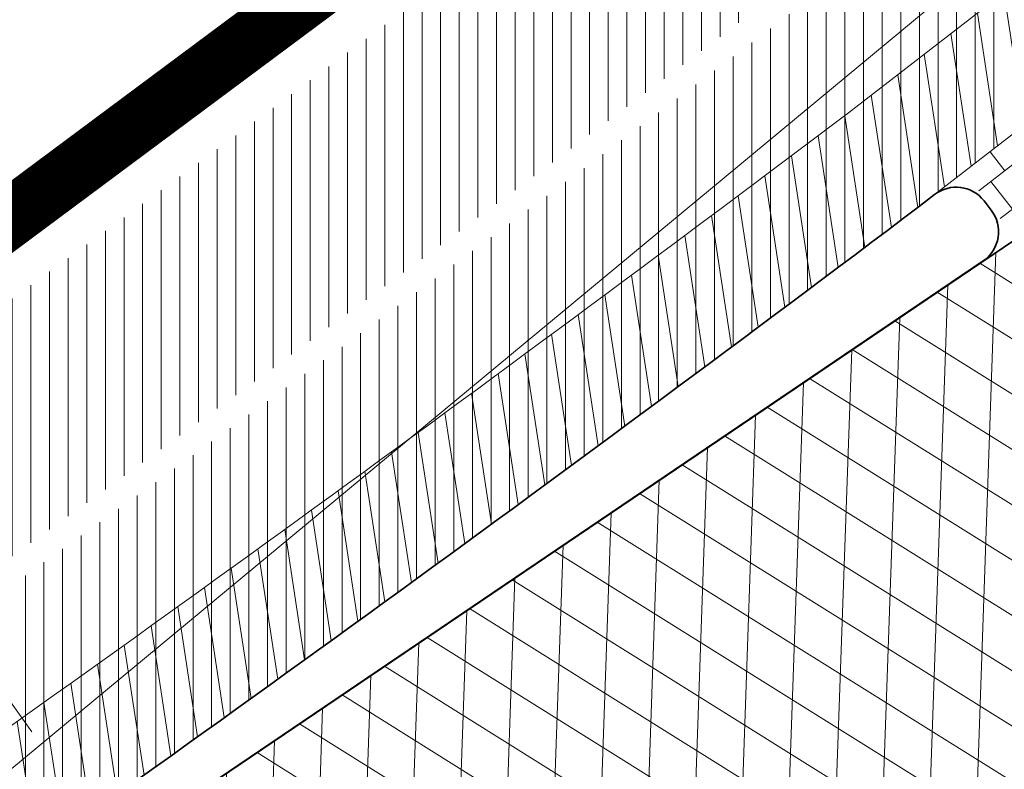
# Model space of a CAD drawing. Header units: metres. Extents: x 195696 to 514079, y 327475 to 328989.
# Tile 3 of 256: x 195833.59 to 195841.98, y 327559.27 to 327565.66. Entities that reach past the tile are written whole.
import ezdxf

# ---------------------------------------------------------------- set-up
doc = ezdxf.new("R2010")
doc.units = ezdxf.units.M
doc.linetypes.add('CENTER2', pattern=[1.125, 0.75, -0.125, 0.125, -0.125])
doc.linetypes.add('VW-1-1_STREEP', pattern=[2, 1, -1])
for name, color, linetype, lineweight in [('B-WE-RI-GWA-G', 30, 'Continuous', 18), ('N-WE-GR-GRAS-A-250', 62, 'Continuous', 18), ('N-WE-KG-WERKGRENS-200-G', 14, 'CENTER2', 35), ('N-WE-VH-GESLOTENVERHARDING-A-200', 252, 'Continuous', 18), ('N-WE-VH-HERSTRATEN-A-250', 252, 'Continuous', 18), ('N-WE-VH-KANTOPSLUITING_VOORKANTBAND-G', 2, 'Continuous', 35), ('N-WE-VH-KANTVERHARDING-G', 5, 'Continuous', 35), ('N-WE-VH-TEGEL-A', 252, 'Continuous', 18), ('N-WE-VH-VERHARDING_TEGEL-A', 254, 'Continuous', 5), ('N-WE-VW-MARKERING_LANGS_STREEP_11_010-G', 250, 'VW-1-1_STREEP', 13)]:
    doc.layers.add(name, color=color, linetype=linetype, lineweight=lineweight)
doc.layers.add('N-WE-VH-GESLOTENVERHARDING_ASFALT_ROOD-A', color=7, linetype='Continuous', lineweight=18, true_color=0xf2beba)
pattern_1 = [(90, (171.4512025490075, 74.11865817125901), (-0.15875, 0), [])]
pattern_2 = [(90, (156401.089197, 432280.567131), (-0.15875, 0), [])]

msp = doc.modelspace()

# ---------------------------------------------------------------- hatches: boundary and pattern name
at = {"layer": 'N-WE-GR-GRAS-A-250', "lineweight": 0}
h = msp.add_hatch(dxfattribs=at)
h.set_pattern_fill('AGR-GRAS_02-SO', color=256, scale=0.05, pattern_type=2)
h.set_pattern_definition([(0, (0, 0), (0.5, 0.5), [0.125, -0.375]), (0, (0.275, 0.3), (0.5, 0.5), [0.125, -0.375]), (90, (0.05, 0.175), (-0.5, 0.5), [0.125, -0.375]), (90, (0.25, 0.35), (-0.5, 0.5), [0.125, -0.375]), (45, (0.1, 0.35), (0, 0.5000000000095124), [0.125, -0.582106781]), (135, (0.275, 0), (-0.5000000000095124, 0), [0.125, -0.582106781]), (26.56505119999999, (0.125, 0.15), (0.5000000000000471, 2.000322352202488e-10), [0.125, -0.9930339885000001]), (26.56505119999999, (0.35, 0.4), (0.5000000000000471, 2.000322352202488e-10), [0.125, -0.9930339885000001]), (63.43494882, (0.35, 0), (2.54993137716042e-11, 0.500000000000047), [0.125, -0.9930339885]), (63.43494882, (0.125, 0.225), (2.54993137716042e-11, 0.500000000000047), [0.125, -0.9930339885]), (63.43494882, (0.3, 0.1), (2.54993137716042e-11, 0.500000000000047), [0.125, -0.9930339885]), (116.5650512, (0, 0.275), (-2.000324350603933e-10, 0.500000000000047), [0.125, -0.9930339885]), (153.43494882, (0.1, 0.07500000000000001), (-0.500000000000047, 2.549949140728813e-11), [0.125, -0.9930339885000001])])
edge = h.paths.add_edge_path()
edge.add_arc((195846.2339292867, 327553.1207627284), 0.3000000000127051, 306.9699804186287, 396.2095109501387)
edge.add_line((195846.4759879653, 327553.2979846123), (195844.4150939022, 327556.1128587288))
edge.add_arc((195844.1730352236, 327555.9356368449), 0.3000000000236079, 36.20951096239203, 124.0598746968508)
edge.add_line((195844.0050175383, 327556.1841726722), (195834.2031076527, 327549.5577871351))
edge.add_arc((195834.371125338, 327549.3092513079), 0.299999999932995, 124.0598746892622, 214.4352624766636)
edge.add_line((195834.1236956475, 327549.1396088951), (195836.3052326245, 327545.9577570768))
edge.add_arc((195836.5526623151, 327546.1273994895), 0.299999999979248, 214.4352624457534, 304.7497029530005)
edge.add_arc((195662.8349918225, 327796.8008017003), 305.2835792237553, 304.72214121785, 306.0235084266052)
edge.add_arc((195665.4391963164, 327793.3052013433), 300.9248493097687, 306.0139132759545, 306.9699803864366)
edge = h.paths.add_edge_path()
edge.add_arc((195855.4803686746, 327560.0544283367), 0.299999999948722, 217.656959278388, 307.123550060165)
edge.add_arc((195722.9404570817, 327735.1539659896), 219.9057290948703, 307.1235500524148, 308.9182578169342)
edge.add_arc((195719.7593388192, 327739.0174507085), 224.9101050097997, 308.9304764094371, 309.5099233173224)
edge.add_arc((195862.6589496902, 327565.7275188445), 0.3000000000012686, 309.5099224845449, 399.0484551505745)
edge.add_line((195862.8919337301, 327565.9165120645), (195861.4747292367, 327567.66359076))
edge.add_arc((195861.2417451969, 327567.4745975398), 0.3000000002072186, 39.04845519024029, 124.0598746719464)
edge.add_line((195861.0737275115, 327567.7231333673), (195853.5245705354, 327562.6196764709))
edge.add_arc((195853.6925882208, 327562.3711406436), 0.3000000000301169, 124.0598746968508, 217.6569593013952)
edge.add_line((195853.4550834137, 327562.1878608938), (195855.2428638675, 327559.8711485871))
at = {"layer": 'N-WE-VH-GESLOTENVERHARDING-A-200', "lineweight": 0}
h = msp.add_hatch(dxfattribs=at)
h.set_pattern_fill('AVH-GESLOTEN-SOD', color=256, scale=0.2, angle=28, pattern_type=2)
h.set_pattern_definition([(87.99999999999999, (0, 0), (-0.3997563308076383, 0.01395979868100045), []), (148, (0, 0), (-0.2119677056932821, -0.3392192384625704), [])])
edge = h.paths.add_edge_path(flags=16)
edge.add_arc((195880.1655836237, 327588.9528181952), 0.5000000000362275, -53.80848710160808, 41.52320272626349, ccw=False)
edge.add_arc((196043.6446531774, 327405.9312850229), 244.9046723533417, 131.7833411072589, 133.7970645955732)
edge.add_arc((195873.4197754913, 327583.3913420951), 0.9999999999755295, 278.98220693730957, 316.4552622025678, ccw=False)
edge.add_line((195873.5759032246, 327582.4036052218), (195872.9619810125, 327582.3126313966))
edge.add_arc((195872.8153970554, 327583.3018296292), 0.999999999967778, 167.3459649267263, 278.4290134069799, ccw=False)
edge.add_line((195871.8396864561, 327583.5208931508), (195871.9958403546, 327584.2164038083))
edge.add_arc((195872.971550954, 327583.9973402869), 1.000000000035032, 133.7875914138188, 167.3459649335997, ccw=False)
edge.add_arc((196043.1978633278, 327406.4100110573), 246.9964571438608, 133.6290453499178, 133.7875914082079, ccw=False)
edge.add_arc((196043.1462730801, 327406.3608464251), 246.9964572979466, 131.7503220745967, 133.612513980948, ccw=False)
edge.add_arc((195879.0077676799, 327590.2604236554), 0.4999999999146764, 41.52320272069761, 131.7503219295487, ccw=False)
edge.add_line((195879.3821113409, 327590.5918853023), (195880.5399272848, 327589.2842798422))
edge = h.paths.add_edge_path(flags=16)
edge.add_arc((196043.190133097, 327406.4241565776), 244.2339199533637, 122.8853466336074, 123.7748736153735)
edge.add_line((195907.4128906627, 327609.4383139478), (195905.8840875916, 327611.724180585))
edge.add_arc((196043.1939871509, 327406.4174368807), 246.9916345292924, 122.886788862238, 123.77475018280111, ccw=False)
edge.add_arc((195909.6252433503, 327612.9877032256), 1.000000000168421, 103.36408669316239, 122.88678885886, ccw=False)
edge.add_line((195909.3941052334, 327613.9606241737), (195910.5171844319, 327614.2274355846))
edge.add_arc((195910.7483225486, 327613.2545146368), 0.9999999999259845, -38.499182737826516, 103.36408669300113, ccw=False)
edge.add_line((195911.5309395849, 327612.6320111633), (195910.8206145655, 327611.7389840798))
edge.add_arc((195910.037997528, 327612.3614875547), 1.000000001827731, 302.885346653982, 321.50081724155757, ccw=False)
edge = h.paths.add_edge_path()
edge.add_line((195913.8862149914, 327610.1762080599), (195909.2428622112, 327617.4930699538))
edge.add_arc((196043.1978635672, 327406.410011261), 250.0000001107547, 122.3995392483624, 135.5156437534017)
edge.add_arc((195793.493235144, 327651.6600849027), 100.0000000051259, 304.0598747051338, 315.5156437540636, ccw=False)
edge.add_line((195849.4991302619, 327568.8148091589), (195827.0150000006, 327553.5950000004))
edge.add_line((195827.0150000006, 327553.5950000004), (195824.245599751, 327551.7426639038))
edge.add_arc((195796.2426523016, 327593.1653016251), 49.99999981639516, 303.09553133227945, 304.0598746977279, ccw=False)
edge.add_line((195823.5444833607, 327551.2772364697), (195820.0502888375, 327548.9997880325))
edge.add_line((195820.0502888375, 327548.9997880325), (195823.8157983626, 327543.1697717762))
edge.add_line((195823.8157983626, 327543.1697717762), (195823.838999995, 327543.1829999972))
edge.add_line((195823.838999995, 327543.1829999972), (195826.4396693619, 327544.6925664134))
edge.add_arc((195801.339107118, 327587.9356212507), 50.00000016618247, 300.1331522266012, 304.0598747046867)
edge.add_line((195829.3420547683, 327546.512983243), (195860.9751881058, 327567.8979316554))
edge.add_arc((195804.9692930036, 327650.7432073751), 99.99999997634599, 304.059874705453, 314.2752211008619)
edge.add_arc((196043.1978603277, 327406.4100152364), 241.2499949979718, 124.56755402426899, 134.2752211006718, ccw=False)
edge.add_arc((196024.160358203, 327433.4729742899), 208.1635880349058, 122.8422075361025, 124.47901762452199, ccw=False)
edge.add_arc((195884.1512028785, 327650.3735842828), 50.00000000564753, 302.8422075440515, 306.4912659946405)
at = {"layer": 'N-WE-VH-GESLOTENVERHARDING_ASFALT_ROOD-A', "lineweight": 0}
h = msp.add_hatch(dxfattribs=at)
h.set_pattern_fill('ANSI31', color=256, scale=0.05, angle=45)
h.set_pattern_definition(pattern_2)
edge = h.paths.add_edge_path()
edge.add_line((195818.773746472, 327550.9075339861), (195819.7985259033, 327549.2377815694))
edge.add_line((195819.7985259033, 327549.2377815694), (195823.705, 327551.771))
edge.add_line((195823.705, 327551.771), (195826.8300000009, 327553.8330000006))
edge.add_line((195826.8300000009, 327553.8330000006), (195832.346, 327557.594))
edge.add_arc((195653.6780453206, 327812.8300705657), 311.5568804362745, 304.9924277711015, 307.0187332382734)
edge.add_line((195841.259, 327564.071), (195847.2209999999, 327568.683))
edge.add_arc((195712.0656050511, 327739.8902715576), 218.1259054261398, 308.2884642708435, 310.314394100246)
edge.add_line((195853.189, 327573.568), (195851.914, 327575.105))
edge.add_arc((195692.6900484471, 327762.5027168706), 245.9068340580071, 307.0693282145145, 310.3531555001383, ccw=False)
edge.add_arc((195659.3993028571, 327804.774960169), 299.7051212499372, 302.7813460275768, 307.2761801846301, ccw=False)
edge.add_arc((195645.5024205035, 327819.2465907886), 319.4194762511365, 302.8510535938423, 303.47164422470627, ccw=False)
h = msp.add_hatch(dxfattribs=at)
h.set_pattern_fill('ANSI31', color=256, scale=0.05, angle=45)
h.set_pattern_definition(pattern_2)
edge = h.paths.add_edge_path()
edge.add_line((195826.2968413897, 327538.6495733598), (195827.418901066, 327536.8213147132))
edge.add_arc((195762.0058595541, 327638.6619460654), 121.0387549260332, 302.7129534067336, 303.3363106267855)
edge.add_arc((195634.2295277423, 327836.1376615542), 356.2458618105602, 303.0514222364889, 306.9376692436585)
edge.add_line((195848.3140000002, 327551.3940000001), (195855.4639999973, 327556.739999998))
edge.add_arc((195709.6615305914, 327751.6195375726), 243.3852794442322, 306.8026293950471, 308.9615852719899)
edge.add_line((195862.702, 327562.371), (195862.387, 327562.484))
edge.add_line((195862.387, 327562.484), (195861.213, 327563.902))
edge.add_arc((195722.9404572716, 327735.1539657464), 220.1057287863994, 306.95964217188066, 308.91815689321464, ccw=False)
edge.add_line((195855.279540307, 327559.2764545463), (195846.671, 327552.824))
edge.add_arc((195665.4403892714, 327793.3035865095), 301.1228416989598, 306.0139132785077, 307.00246848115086, ccw=False)
edge.add_arc((195662.8349910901, 327796.8008016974), 305.4835796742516, 304.65836770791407, 306.0235051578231, ccw=False)
edge.add_line((195836.558, 327545.523), (195827.773, 327539.589))
edge.add_line((195827.773, 327539.589), (195826.2968413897, 327538.6495733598))
at = {"layer": 'N-WE-VH-HERSTRATEN-A-250', "lineweight": 0}
h = msp.add_hatch(dxfattribs=at)
h.set_pattern_fill('AVH-HERSTRATEN-SOD', color=256, scale=0.25, angle=38.66310676, pattern_type=2)
h.set_pattern_definition([(98.66310675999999, (195818.357, 327548.303), (-0.2471477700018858, -0.03765607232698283), [])])
edge = h.paths.add_edge_path()
edge.add_line((195826.2783230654, 327554.6690768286), (195826.8290088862, 327553.8345020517))
edge.add_line((195826.8290088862, 327553.8345020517), (195832.346, 327557.594))
edge.add_arc((195653.6780453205, 327812.8300705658), 311.5568804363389, 304.9924277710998, 307.0187332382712)
edge.add_line((195841.259, 327564.071), (195847.221, 327568.683))
edge.add_arc((195712.065604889, 327739.8902717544), 218.1259056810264, 308.2884642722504, 310.314394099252)
edge.add_line((195853.189, 327573.568), (195853.754, 327574.049))
edge.add_arc((195712.3829749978, 327739.5865194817), 217.6888537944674, 310.4977237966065, 312.4873520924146)
edge.add_line((195859.416, 327579.057), (195866.002, 327585.185))
edge.add_line((195866.002, 327585.185), (195869.64, 327588.621))
edge.add_arc((195964.4930949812, 327491.5383759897), 135.7282045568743, 130.9431852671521, 134.3344810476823, ccw=False)
edge.add_line((195875.5489999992, 327594.0619999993), (195872.561337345, 327597.5161761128))
edge.add_line((195872.561337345, 327597.5161761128), (195871.805003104, 327596.8619907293))
edge.add_line((195871.805003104, 327596.8619907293), (195874.1418384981, 327594.1602663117))
edge.add_arc((195964.4930949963, 327491.5383759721), 136.7282045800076, 131.3616167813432, 134.3309267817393)
edge.add_line((195868.9472210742, 327589.3421995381), (195865.3180765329, 327585.9145632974))
edge.add_line((195865.3180765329, 327585.9145632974), (195858.7376828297, 327579.7917797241))
edge.add_arc((195712.3829750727, 327739.5865193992), 216.6888536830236, 310.49792906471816, 312.4863159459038, ccw=False)
edge.add_line((195853.1051724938, 327574.8099359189), (195852.5413920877, 327574.3299741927))
edge.add_arc((195712.065604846, 327739.8902718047), 217.1259057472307, 308.28976192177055, 310.3141772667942, ccw=False)
edge.add_line((195846.6052387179, 327569.4709481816), (195840.6520114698, 327564.8657344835))
edge.add_arc((195653.6780453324, 327812.8300705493), 310.5568804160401, 304.99356177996, 307.0175981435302, ccw=False)
edge.add_line((195831.7775672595, 327558.4167527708), (195826.2783230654, 327554.6690768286))
h = msp.add_hatch(dxfattribs=at)
h.set_pattern_fill('AVH-HERSTRATEN-SOD', color=256, scale=0.25, angle=37.14014257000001, pattern_type=2)
h.set_pattern_definition([(97.14014256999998, (195820.5645818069, 327534.0445028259), (-0.2480612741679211, -0.03107417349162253), [])])
edge = h.paths.add_edge_path()
edge.add_line((195827.773, 327539.589), (195828.3236803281, 327538.7542121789))
edge.add_line((195828.3236803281, 327538.7542121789), (195837.122223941, 327544.6973604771))
edge.add_arc((195662.8349903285, 327796.8008011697), 306.483579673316, 304.6573546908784, 306.0235056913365)
edge.add_arc((195665.4461658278, 327793.295785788), 302.1131353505, 306.0139291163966, 307.0022364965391)
edge.add_line((195847.2718073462, 327552.0246050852), (195855.8800486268, 327558.4768354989))
edge.add_arc((195722.9404570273, 327735.153966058), 221.1057291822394, 306.959400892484, 308.9182173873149)
edge.add_arc((195719.7446094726, 327739.0354907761), 226.1333940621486, 308.930402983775, 309.5707465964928)
edge.add_line((195863.7984801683, 327564.723143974), (195872.1462644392, 327571.9359180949))
edge.add_line((195872.1462644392, 327571.9359180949), (195879.6052788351, 327578.6069802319))
edge.add_line((195879.6052788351, 327578.6069802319), (195880.6381110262, 327579.5439538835))
edge.add_line((195880.6381110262, 327579.5439538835), (195883.0298992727, 327576.908932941))
edge.add_line((195883.0298992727, 327576.908932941), (195883.8156375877, 327577.5311504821))
edge.add_line((195883.8156375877, 327577.5311504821), (195880.7066463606, 327580.9563102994))
edge.add_line((195880.7066463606, 327580.9563102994), (195878.936, 327579.35))
edge.add_line((195878.936, 327579.35), (195871.486, 327572.687))
edge.add_line((195871.486, 327572.687), (195863.1530001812, 327565.4870001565))
edge.add_arc((195719.7567011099, 327739.0206877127), 225.1142805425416, 308.93043056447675, 309.5679845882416, ccw=False)
edge.add_arc((195722.9404570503, 327735.1539660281), 220.1057291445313, 306.9596421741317, 308.9182173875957, ccw=False)
edge.add_line((195855.2795403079, 327559.276454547), (195846.6709998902, 327552.8239999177))
edge.add_arc((195665.4404015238, 327793.3035721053), 301.1228228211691, 306.0139133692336, 307.0024682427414, ccw=False)
edge.add_arc((195662.8349901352, 327796.8008014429), 305.4835800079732, 304.6583678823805, 306.023505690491, ccw=False)
edge.add_line((195836.558, 327545.523), (195827.773, 327539.589))
at = {"layer": 'N-WE-VH-TEGEL-A', "lineweight": 0}
h = msp.add_hatch(dxfattribs=at)
h.set_pattern_fill('AVH-TEGEL_300X300_HALFST', color=256, angle=307.72, pattern_type=2)
h.set_pattern_definition([(307.72, (195841.0421373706, 327571.2295413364), (0.3021924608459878, -0.1455325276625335), [0.3, -0.3]), (37.72000000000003, (195841.0421373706, 327571.2295413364), (-0.1835409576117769, 0.237303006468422), [])])
edge = h.paths.add_edge_path()
edge.add_arc((195847.8630548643, 327568.3123077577), 0.4999999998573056, 218.4854944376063, 304.0598747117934, ccw=False)
edge.add_line((195847.4716719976, 327568.0011495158), (195847.3512238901, 327568.1526522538))
edge.add_arc((195847.7426067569, 327568.4638104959), 0.5000000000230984, 137.6455669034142, 218.4854944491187, ccw=False)
edge.add_line((195847.3731110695, 327568.8006679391), (195841.639679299, 327564.3654805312))
edge.add_line((195841.639679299, 327564.3654805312), (195842.0746217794, 327563.7956183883))
edge.add_line((195842.0746217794, 327563.7956183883), (195848.1430843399, 327567.8980813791))
at = {"layer": 'N-WE-VH-VERHARDING_TEGEL-A', "lineweight": 0}
h = msp.add_hatch(dxfattribs=at)
h.set_pattern_fill('ANSI31', color=256, scale=0.05, angle=45)
h.set_pattern_definition(pattern_1)
edge = h.paths.add_edge_path()
edge.add_line((195873.0117266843, 327596.9954599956), (195861.877, 327588.246))
edge.add_line((195861.877, 327588.246), (195859.574, 327585.207))
edge.add_arc((195834.5531621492, 327604.6606927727), 31.69366639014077, 314.8902509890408, 322.1349466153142, ccw=False)
edge.add_arc((195696.6632569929, 327757.450865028), 237.4720118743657, 310.4175563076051, 312.44242308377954, ccw=False)
edge.add_line((195850.629, 327576.654), (195851.7862968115, 327575.2589394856))
edge.add_arc((195692.3399105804, 327762.9511547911), 246.2752885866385, 310.3482287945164, 312.3154785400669)
edge.add_line((195858.1354643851, 327580.8430766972), (195864.6029225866, 327586.8756385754))
edge.add_line((195864.6029225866, 327586.8756385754), (195868.3827597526, 327590.465534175))
edge.add_arc((195960.7100834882, 327494.6106372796), 133.0883013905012, 131.7780476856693, 133.9260867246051, ccw=False)
edge.add_line((195872.0404286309, 327593.8587519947), (195874.1353444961, 327595.696393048))
edge.add_line((195874.1353444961, 327595.696393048), (195873.0117266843, 327596.9954599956))
edge = h.paths.add_edge_path()
edge.add_line((195817.7175165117, 327552.6285311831), (195818.6691040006, 327551.0780360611))
edge.add_arc((195645.5024203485, 327819.2465910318), 319.2194765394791, 302.8518759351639, 303.4718601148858)
edge.add_arc((195659.3993025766, 327804.7749600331), 299.5051213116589, 302.78111522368, 307.2762514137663)
edge.add_arc((195692.6900490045, 327762.5027172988), 245.7068340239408, 307.069246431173, 310.3070651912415)
edge.add_line((195851.6338243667, 327575.1294946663), (195851.6338124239, 327575.1295090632))
edge.add_arc((195692.3400395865, 327762.9510026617), 246.2750891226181, 310.3016967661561, 310.348228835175)
edge.add_line((195851.7862968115, 327575.2589394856), (195850.629, 327576.654))
edge.add_arc((195696.2893970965, 327757.840736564), 238.0112319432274, 307.09768405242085, 310.4252258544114, ccw=False)
edge.add_line((195839.852, 327568.001), (195839.575, 327567.788))
edge.add_arc((195667.7937490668, 327792.138620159), 282.5632653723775, 302.74366850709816, 307.4406335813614, ccw=False)
edge.add_arc((195726.093143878, 327700.2166558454), 173.7160907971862, 301.83247686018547, 302.969051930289, ccw=False)
h = msp.add_hatch(dxfattribs=at)
h.set_pattern_fill('ANSI31', color=256, scale=0.05, angle=45)
h.set_pattern_definition(pattern_1)
edge = h.paths.add_edge_path()
edge.add_arc((195709.4239416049, 327751.9279895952), 243.9745177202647, 308.9598301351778, 311.9630282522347)
edge.add_line((195872.5577301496, 327570.5142846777), (195880.7490481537, 327577.8745703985))
edge.add_line((195880.7490481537, 327577.8745703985), (195882.2594718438, 327579.2455703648))
edge.add_line((195882.2594718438, 327579.2455703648), (195883.856066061, 327577.4866106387))
edge.add_arc((195962.9099268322, 327476.8434029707), 127.9787800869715, 128.1491491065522, 133.3416795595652)
edge.add_line((195875.072, 327569.919), (195873.497, 327568.321))
edge.add_arc((195410.3295961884, 328141.4274219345), 736.8683836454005, 308.0018676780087, 308.94410289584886, ccw=False)
edge.add_line((195864.01, 327560.782), (195862.8291122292, 327562.2165800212))
edge = h.paths.add_edge_path()
edge.add_line((195827.5235380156, 327536.6508216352), (195828.4615875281, 327535.1223849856))
edge.add_arc((195755.4043983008, 327650.3900431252), 136.4697252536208, 302.3667170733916, 303.0339786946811)
edge.add_arc((195597.7533621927, 327888.2805836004), 421.8532619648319, 303.3712972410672, 306.68756502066)
edge.add_line((195849.7900670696, 327549.9942048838), (195856.665, 327555.116))
edge.add_arc((195413.1938402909, 328137.5942842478), 732.0844357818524, 307.2839139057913, 308.0099301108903)
edge.add_line((195864.01, 327560.782), (195862.8291121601, 327562.2165801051))
edge.add_arc((195709.660574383, 327751.6207652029), 243.5868352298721, 306.8026222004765, 308.96198767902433, ccw=False)
edge.add_line((195855.5837633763, 327556.5798228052), (195848.4339764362, 327551.2339821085))
edge.add_arc((195634.2295277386, 327836.1376615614), 356.4458618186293, 303.0515025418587, 306.93762646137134, ccw=False)
edge.add_arc((195762.005859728, 327638.6619461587), 121.2387549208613, 302.7110160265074, 303.33607667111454, ccw=False)

# ---------------------------------------------------------------- linework, layer by layer
at = {"layer": 'B-WE-RI-GWA-G', "flags": 128}
msp.add_lwpolyline([(195952.32, 327623.29), (195903.07, 327602.72), (195891.76, 327599.11), (195884.21, 327592.54), (195868.78, 327588.46), (195855.35, 327577.38), (195833.21, 327559.02)], dxfattribs=at)
at = {"layer": 'N-WE-KG-WERKGRENS-200-G', "ltscale": 20, "const_width": 0.5, "flags": 128}
msp.add_lwpolyline([(195828.5449324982, 327534.879240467, 0.003022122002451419), (195829.93590122, 327535.771814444, 0.01445730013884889), (195849.9203571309, 327549.7795194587), (195856.8154032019, 327554.916298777, 0.003168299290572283), (195864.1639217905, 327560.5850023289, 0.004116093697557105), (195873.665133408, 327568.1354444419), (195875.2468758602, 327569.7402853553, -0.04590442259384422), (195893.6684553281, 327584.1758765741, -0.003920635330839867), (195895.415665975, 327585.2829132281), (195899.6903654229, 327587.1140162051), (195908.6549476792, 327591.1456296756), (195913.7783480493, 327593.5262803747), (195911.7519175, 327599.815644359, 0.01672595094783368), (195914.3030782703, 327602.3834741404, -0.05873833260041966), (195918.1914157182, 327605.6903519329, -0.0149636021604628), (195933.7835255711, 327615.4114837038, -0.02290013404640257), (195960.6453597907, 327629.6436936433), (195962.2695904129, 327626.1022357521), (195964.6556142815, 327627.196545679), (195963.0164419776, 327630.7705827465), (195985.3556549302, 327641.6865604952), (195986.2883373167, 327639.6407298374), (195991.3787427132, 327641.9896044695), (195991.2167854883, 327642.3405929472), (196016.8331699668, 327654.1033951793), (196043.3648561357, 327666.2187952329), (196062.7450758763, 327674.9827924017, -0.2249660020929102), (196073.449816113, 327674.7914675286, -0.1421209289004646), (196089.6624870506, 327659.9048043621), (196098.6602686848, 327645.085066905), (196102.7039221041, 327638.3856411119), (196105.2942913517, 327634.0936276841), (196104.5483598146, 327630.4830016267), (196106.5069983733, 327630.0783598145), (196106.8157439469, 327631.572819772), (196109.5556329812, 327627.0332549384), (196106.9175713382, 327623.6433724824), (196107.2726273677, 327621.2378997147), (196108.1724373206, 327618.762568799), (196115.3588616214, 327620.4646843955), (196117.1091711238, 327616.5289866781), (196119.7797565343, 327617.7166670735), (196121.91969184, 327613.0267845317, -0.00392140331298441), (196122.0892688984, 327612.647286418), (196123.750845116, 327608.8491332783), (196134.2791748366, 327613.0028017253), (196129.7162030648, 327622.9043765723), (196131.4787331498, 327623.7577356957), (196131.9220392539, 327622.8057424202), (196136.5309742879, 327625.0444784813), (196135.9782779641, 327626.2430509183, 0.0008442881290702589), (196135.4677727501, 327627.3242460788, 0.00200703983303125), (196134.3940288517, 327629.5648853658, 0.01591494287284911), (196124.8497653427, 327647.7894020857), (196123.6001729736, 327650.0628411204), (196120.6893621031, 327655.3570407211, -0.0299467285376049), (196119.8876454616, 327657.1722740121, -0.03392687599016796), (196119.2473421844, 327659.3243675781, -0.079656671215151), (196118.7071710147, 327669.5938870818, -0.05596398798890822), (196120.895766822, 327679.4810814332, -0.02465094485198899), (196122.3280872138, 327683.3089118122, -0.06398449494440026), (196127.6991712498, 327692.3564989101, -0.0612915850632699), (196136.293138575, 327701.4290951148, -0.002153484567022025), (196137.0448438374, 327702.0496886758), (196134.1238128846, 327705.3584450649), (196130.8403230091, 327710.2730661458), (196128.7795578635, 327714.2167266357), (196130.2824716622, 327714.9511575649), (196136.9835533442, 327718.6725045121), (196150.0915809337, 327725.9518544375), (196156.6698113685, 327729.6049777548, 0.02051814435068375), (196159.759876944, 327731.9555349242, 0.01138610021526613), (196162.7602591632, 327734.61370686), (196165.2195120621, 327736.8760195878), (196167.7078296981, 327739.1642312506), (196170.8379913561, 327742.0864486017), (196172.2114536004, 327743.3378795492), (196172.7900103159, 327745.3866384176), (196177.2139084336, 327749.0588039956), (196171.1339694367, 327757.446802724), (196170.3308734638, 327756.8646883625), (196166.3917223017, 327754.1642742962, -0.0100198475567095), (196156.8914572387, 327748.0422097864, -0.01471472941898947), (196147.7306214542, 327742.3407961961, -0.01528916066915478), (196132.0511333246, 327733.9555756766), (196122.9626991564, 327729.5143181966), (196100.9848614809, 327719.042824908), (196087.5797895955, 327712.7232624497), (196081.7786652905, 327709.9886752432, -0.2480229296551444), (196065.9737873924, 327710.7727387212, -0.0712461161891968), (196063.1016454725, 327712.8429666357), (196060.8679620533, 327714.9103437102), (196050.3103998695, 327724.2971762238), (196044.9293871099, 327729.4094879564), (196037.4614946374, 327736.5039462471), (196032.9629942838, 327731.7832916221), (196022.0346868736, 327741.8797633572), (196018.5616055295, 327737.8270700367), (196029.6593570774, 327728.3165073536), (196024.2891402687, 327722.6810873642), (196034.8576936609, 327713.3451998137), (196036.6471843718, 327711.7636285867), (196037.5375465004, 327710.9511731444), (196040.1934819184, 327706.0842392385), (196041.8161890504, 327702.9959890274), (196042.3214468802, 327700.6229266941), (196041.2663362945, 327695.3568707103), (196023.709869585, 327687.1903512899), (196023.4951042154, 327687.5758275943), (195979.9437075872, 327667.9113284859), (195976.7737302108, 327674.8803333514), (195975.8441556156, 327679.2544665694), (195926.1986886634, 327656.7524510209), (195882.7902105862, 327637.089170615), (195881.879234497, 327639.009765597), (195874.9585656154, 327635.9455117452), (195875.384539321, 327634.9207798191, -0.04918109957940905), (195875.5385754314, 327634.4258961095, -0.2318256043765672), (195874.9557544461, 327632.1454860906, -0.07746400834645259), (195874.3361499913, 327631.6101987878), (195873.9705564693, 327631.4274020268), (195873.5946628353, 327631.2433504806), (195871.5802376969, 327630.3158382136), (195870.8957485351, 327630.0005341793), (195869.0103416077, 327629.1436501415), (195872.6494445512, 327620.8904526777), (195873.4676874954, 327621.2196042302, -0.07566582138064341), (195875.1650564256, 327621.7493192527), (195875.3232605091, 327621.7713942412), (195875.4866921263, 327621.7896601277, -0.08613164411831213), (195877.2482289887, 327621.6983242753, -0.01963332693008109), (195877.6368416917, 327621.5943180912, -0.1395863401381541), (195880.0341996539, 327620.0301874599, -0.05548109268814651), (195880.685988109, 327619.0919567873), (195880.8395418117, 327618.7565879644), (195880.9070976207, 327618.608889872), (195878.4306356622, 327617.5280064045), (195879.5647862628, 327616.8923987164), (195882.3475669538, 327610.7493257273), (195879.8452018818, 327608.734657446, 0.1964746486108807), (195876.1627006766, 327602.0723668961, -0.1879515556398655), (195875.3311774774, 327600.5077894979), (195872.4633350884, 327598.0391846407, 0.01059940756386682), (195868.9136781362, 327594.85022724), (195868.0938996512, 327594.081733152, -0.02178076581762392), (195864.8276881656, 327591.2767985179), (195861.4742628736, 327588.6417396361), (195859.1297837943, 327585.548004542, -0.03149793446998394), (195856.5342211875, 327582.6121502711, -0.008822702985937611), (195850.2659221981, 327577.0803502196, -0.01452253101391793), (195839.5124260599, 327568.4463028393), (195839.2340966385, 327568.2322805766, -0.02049592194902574), (195820.3248775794, 327554.9465112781), (195818.0145626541, 327553.4715049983), (195816.984273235, 327552.8391840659), (195828.5449324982, 327534.879240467)], format="xyb", close=True, dxfattribs=at)
at = {"layer": 'N-WE-VH-HERSTRATEN-A-250'}
msp.add_lwpolyline([(195832.1101224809, 327557.4331705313), (195832.346, 327557.594, 0.008841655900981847), (195841.259, 327564.071), (195847.221, 327568.683, 0.008840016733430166), (195853.189, 327573.568), (195853.754, 327574.049, 0.008681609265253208), (195859.416, 327579.057), (195866.002, 327585.185), (195869.64, 327588.621, -0.01479839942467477), (195875.5489999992, 327594.0619999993), (195872.561337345, 327597.5161761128), (195871.805003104, 327596.8619907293), (195874.1418384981, 327594.1602663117, 0.01295678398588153), (195868.9472210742, 327589.3421995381), (195865.3180765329, 327585.9145632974), (195858.7376828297, 327579.7917797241, -0.008676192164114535), (195853.1051724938, 327574.8099359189), (195852.5413920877, 327574.3299741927, -0.008833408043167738), (195846.6052387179, 327569.4709481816), (195840.6520114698, 327564.8657344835, -0.008831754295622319), (195831.7775672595, 327558.4167527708), (195826.2791874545, 327554.6677668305), (195826.8300000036, 327553.8330000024)], format="xyb", dxfattribs=at)
at = {"layer": 'N-WE-VH-KANTOPSLUITING_VOORKANTBAND-G', "flags": 128}
msp.add_lwpolyline([(195832.2865203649, 327557.1636616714), (195841.8001861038, 327563.6041289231, 0.4328810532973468), (195841.8692973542, 327564.0361151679), (195841.8074925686, 327564.1160111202, 0.4142135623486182), (195841.3866445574, 327564.1697414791), (195841.259, 327564.0709999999, -0.008841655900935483), (195832.346, 327557.594), (195832.1061001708, 327557.4304279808, 0.4047425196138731), (195832.0639930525, 327557.2260575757), (195832.0758223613, 327557.2074381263, 0.4227673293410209)], format="xyb", close=True, dxfattribs=at)
at = {"layer": 'N-WE-VH-KANTVERHARDING-G'}
msp.add_lwpolyline([(195849.4991302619, 327568.8148091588), (195827.0150000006, 327553.5950000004)], dxfattribs=at)
at = {"layer": 'N-WE-VW-MARKERING_LANGS_STREEP_11_010-G', "flags": 128}
msp.add_lwpolyline([(195830.7761345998, 327563.6526892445), (195843.75080647, 327545.5774583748)], dxfattribs=at)

doc.saveas('drawing.dxf')
